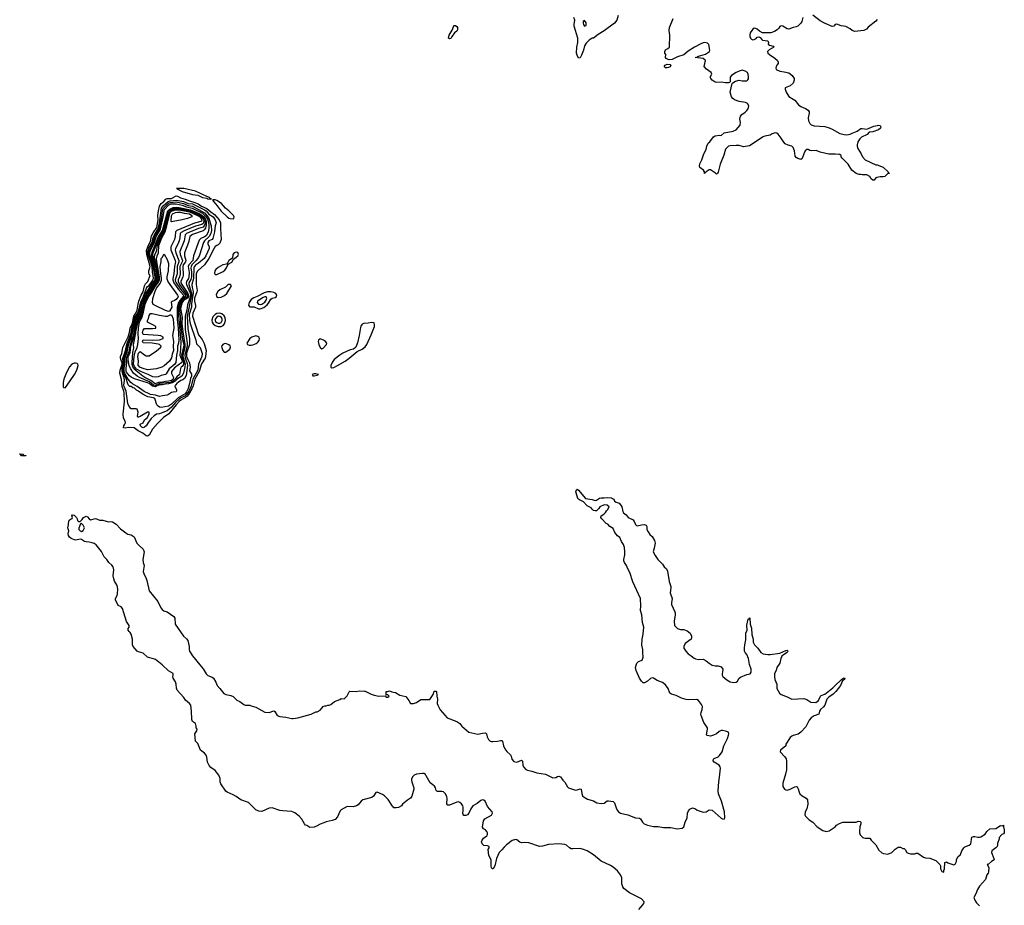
# Model space of a CAD drawing. Header units: inches. Extents: x 2386215 to 2556187, y 580866 to 760840.
# Tile 61 of 203: x 2405026 to 2418142, y 693845 to 705635. Entities that reach past the tile are written whole.
import ezdxf

# ---------------------------------------------------------------- set-up
doc = ezdxf.new("R2010")
doc.units = ezdxf.units.IN
doc.header["$MEASUREMENT"] = 0
for name, color, linetype in [('C4609', 7, 'Continuous'), ('C4619', 7, 'Continuous'), ('C4700', 7, 'Continuous'), ('C4710', 7, 'Continuous')]:
    doc.layers.add(name, color=color, linetype=linetype)

msp = doc.modelspace()

# ---------------------------------------------------------------- linework, layer by layer
at = {"layer": 'C4609', "color": 5, "elevation": 80}
for points in [[(2405050, 699828), (2405042, 699842), (2405026, 699850), (2405030, 699854), (2405070, 699851), (2405078, 699838), (2405110, 699834), (2405110, 699829)], [(2405850, 698926), (2405838, 698922), (2405813, 698867), (2405812, 698850), (2405830, 698832), (2405850, 698822), (2405870, 698834), (2405888, 698870), (2405870, 698906)]]:
    msp.add_lwpolyline(points, close=True, dxfattribs=at)
msp.add_lwpolyline([(2410000, 695155), (2409990, 695164), (2409935, 695255), (2409884, 695304), (2409860, 695320), (2409790, 695351), (2409770, 695349), (2409740, 695300), (2409718, 695282), (2409599, 695250), (2409573, 695230), (2409535, 695185), (2409512, 695168), (2409470, 695158), (2409390, 695162), (2409310, 695118), (2409297, 695103), (2409259, 695021), (2409230, 694989), (2409190, 694973), (2409110, 694956), (2409079, 694941), (2409030, 694927), (2408990, 694903), (2408950, 694886), (2408890, 694883), (2408850, 694909), (2408834, 694914), (2408818, 694930), (2408784, 694990), (2408750, 695030), (2408690, 695076), (2408652, 695092), (2408590, 695100), (2408530, 695101), (2408490, 695108), (2408390, 695143), (2408350, 695139), (2408250, 695096), (2408210, 695100), (2408170, 695115), (2408072, 695212), (2407970, 695249), (2407910, 695294), (2407870, 695316), (2407789, 695350), (2407770, 695366), (2407704, 695464), (2407698, 695490), (2407695, 695535), (2407679, 695579), (2407630, 695638), (2407570, 695681), (2407550, 695707), (2407528, 695750), (2407519, 695819), (2407510, 695844), (2407489, 695870), (2407434, 695910), (2407401, 696001), (2407369, 696030), (2407359, 696130), (2407384, 696170), (2407389, 696190), (2407379, 696210), (2407379, 696230), (2407366, 696266), (2407330, 696294), (2407320, 696320), (2407316, 696430), (2407304, 696510), (2407289, 696530), (2407236, 696576), (2407212, 696610), (2407124, 696710), (2407115, 696735), (2407110, 696790), (2407102, 696822), (2407069, 696870), (2407064, 696890), (2407072, 696910), (2407069, 696930), (2407010, 696965), (2406926, 697046), (2406837, 697117), (2406810, 697128), (2406743, 697143), (2406730, 697150), (2406670, 697203), (2406610, 697219), (2406590, 697230), (2406537, 697290), (2406529, 697311), (2406528, 697388), (2406513, 697453), (2406499, 697479), (2406484, 697490), (2406469, 697510), (2406469, 697530), (2406484, 697550), (2406484, 697570), (2406450, 697624), (2406397, 697797), (2406377, 697817), (2406338, 697838), (2406302, 697910), (2406301, 697930), (2406324, 697970), (2406329, 697990), (2406332, 698052), (2406323, 698103), (2406290, 698162), (2406274, 698210), (2406272, 698230), (2406278, 698310), (2406270, 698350), (2406254, 698374), (2406215, 698410), (2406187, 698447), (2406150, 698485), (2406117, 698557), (2406045, 698645), (2406019, 698660), (2405990, 698670), (2405950, 698679), (2405910, 698682), (2405889, 698690), (2405850, 698715), (2405830, 698719), (2405774, 698706), (2405755, 698710), (2405710, 698728), (2405690, 698746), (2405676, 698770), (2405673, 698790), (2405679, 698830), (2405669, 698870), (2405675, 698910), (2405674, 698930), (2405686, 698974), (2405710, 698992), (2405726, 698994), (2405728, 699010), (2405722, 699030), (2405730, 699042), (2405750, 699038), (2405782, 699010), (2405792, 698990), (2405794, 698970), (2405810, 698954), (2405830, 698954), (2405860, 698980), (2405878, 699010), (2405910, 699026), (2405930, 699016), (2405950, 698991), (2405970, 698978), (2406034, 698994), (2406050, 698991), (2406090, 698971), (2406134, 698974), (2406210, 698951), (2406230, 698954), (2406262, 698950), (2406310, 698921), (2406370, 698858), (2406442, 698802), (2406468, 698788), (2406510, 698777), (2406550, 698751), (2406588, 698668), (2406616, 698636), (2406670, 698586), (2406685, 698550), (2406667, 698450), (2406671, 698411), (2406685, 698370), (2406673, 698290), (2406685, 698250), (2406706, 698210), (2406719, 698170), (2406751, 698030), (2406866, 697890), (2406906, 697806), (2406924, 697784), (2406947, 697767), (2406991, 697750), (2407079, 697690), (2407091, 697670), (2407099, 697590), (2407206, 697426), (2407250, 697391), (2407267, 697370), (2407284, 697290), (2407282, 697250), (2407286, 697230), (2407328, 697168), (2407425, 697045), (2407470, 696995), (2407510, 696925), (2407530, 696906), (2407590, 696882), (2407607, 696867), (2407637, 696817), (2407656, 696770), (2407694, 696730), (2407744, 696664), (2407770, 696650), (2407838, 696638), (2407870, 696627), (2407918, 696578), (2407960, 696560), (2408010, 696518), (2408030, 696511), (2408090, 696511), (2408110, 696501), (2408170, 696485), (2408290, 696418), (2408350, 696412), (2408412, 696432), (2408424, 696424), (2408454, 696370), (2408490, 696358), (2408571, 696351), (2408650, 696332), (2408670, 696332), (2408730, 696341), (2408909, 696391), (2408970, 696422), (2408990, 696422), (2409030, 696442), (2409049, 696471), (2409069, 696491), (2409090, 696502), (2409110, 696502), (2409129, 696511), (2409150, 696511), (2409170, 696518), (2409221, 696559), (2409290, 696585), (2409310, 696598), (2409350, 696592), (2409390, 696634), (2409415, 696685), (2409425, 696695), (2409509, 696691), (2409550, 696701), (2409618, 696698), (2409630, 696696), (2409710, 696655), (2409750, 696644), (2409810, 696631), (2409894, 696634), (2409910, 696614), (2409930, 696614), (2409946, 696630), (2409930, 696646), (2409906, 696646), (2409907, 696687), (2409910, 696692), (2409927, 696693), (2409950, 696702), (2409985, 696685), (2410000, 696683)], dxfattribs=at)
at = {"layer": 'C4619', "color": 5, "elevation": 80}
for points in [[(2410000, 696683), (2410030, 696678), (2410090, 696642), (2410170, 696625), (2410211, 696570), (2410230, 696532), (2410270, 696531), (2410310, 696546), (2410370, 696583), (2410490, 696586), (2410535, 696650), (2410546, 696694), (2410570, 696697), (2410577, 696690), (2410583, 696630), (2410592, 696590), (2410588, 696532), (2410594, 696510), (2410628, 696448), (2410721, 696340), (2410850, 696294), (2410890, 696264), (2410917, 696230), (2411010, 696151), (2411130, 696123), (2411190, 696139), (2411230, 696142), (2411246, 696126), (2411255, 696090), (2411270, 696052), (2411291, 696031), (2411310, 696025), (2411330, 696025), (2411390, 696031), (2411430, 696041), (2411450, 696038), (2411458, 696030), (2411471, 695970), (2411487, 695930), (2411513, 695893), (2411563, 695850), (2411573, 695830), (2411582, 695790), (2411610, 695759), (2411650, 695753), (2411710, 695778), (2411722, 695762), (2411728, 695710), (2411737, 695690), (2411770, 695655), (2411790, 695644), (2411850, 695631), (2411914, 695610), (2412030, 695591), (2412130, 695544), (2412166, 695546), (2412190, 695559), (2412210, 695563), (2412230, 695556), (2412261, 695510), (2412290, 695486), (2412324, 695424), (2412338, 695410), (2412430, 695377), (2412450, 695381), (2412490, 695397), (2412505, 695390), (2412513, 695333), (2412524, 695304), (2412544, 695284), (2412590, 695259), (2412670, 695236), (2412712, 695210), (2412770, 695199), (2412810, 695205), (2412850, 695234), (2412870, 695237), (2412930, 695226), (2412948, 695208), (2412970, 695142), (2412987, 695110), (2413004, 695090), (2413030, 695071), (2413128, 695048), (2413230, 695008), (2413284, 695004), (2413296, 694995), (2413323, 694950), (2413343, 694930), (2413391, 694910), (2413470, 694895), (2413530, 694893), (2413601, 694879), (2413700, 694880), (2413783, 694863), (2413850, 694871), (2413875, 694890), (2413889, 694950), (2413917, 695010), (2413924, 695070), (2413935, 695105), (2413955, 695125), (2413990, 695142), (2414030, 695131), (2414051, 695111), (2414130, 695086), (2414169, 695091), (2414210, 695116), (2414250, 695111), (2414370, 695006), (2414390, 694995), (2414410, 694991), (2414419, 695010), (2414415, 695090), (2414376, 695230), (2414335, 695330), (2414330, 695370), (2414338, 695490), (2414350, 695550), (2414363, 695670), (2414357, 695690), (2414342, 695710), (2414278, 695750), (2414262, 695770), (2414266, 695790), (2414279, 695801), (2414330, 695824), (2414350, 695839), (2414385, 695890), (2414405, 695970), (2414453, 696067), (2414467, 696110), (2414473, 696130), (2414468, 696148), (2414430, 696165), (2414390, 696174), (2414370, 696171), (2414343, 696157), (2414310, 696129), (2414270, 696109), (2414230, 696099), (2414184, 696104), (2414176, 696116), (2414189, 696190), (2414187, 696210), (2414141, 696281), (2414104, 696370), (2414101, 696390), (2414102, 696410), (2414118, 696450), (2414121, 696490), (2414110, 696519), (2414070, 696573), (2414045, 696585), (2413930, 696582), (2413905, 696585), (2413844, 696604), (2413770, 696640), (2413710, 696654), (2413687, 696670), (2413666, 696730), (2413630, 696781), (2413589, 696810), (2413516, 696836), (2413470, 696869), (2413450, 696873), (2413430, 696864), (2413391, 696829), (2413350, 696806), (2413330, 696807), (2413308, 696828), (2413284, 696870), (2413238, 696970), (2413229, 697010), (2413237, 697043), (2413249, 697070), (2413270, 697091), (2413318, 697110), (2413333, 697150), (2413333, 697170), (2413326, 697190), (2413329, 697250), (2413315, 697310), (2413316, 697390), (2413330, 697454), (2413339, 697550), (2413321, 697610), (2413312, 697710), (2413295, 697770), (2413302, 697830), (2413297, 697930), (2413194, 698150), (2413155, 698275), (2413125, 698325), (2413109, 698370), (2413083, 698410), (2413075, 698430), (2413073, 698450), (2413086, 698510), (2413089, 698550), (2413083, 698610), (2413070, 698648), (2413043, 698690), (2413019, 698740), (2412990, 698764), (2412953, 698810), (2412930, 698862), (2412889, 698889), (2412859, 698919), (2412838, 698930), (2412782, 698990), (2412769, 699010), (2412770, 699032), (2412808, 699052), (2412830, 699074), (2412842, 699098), (2412858, 699110), (2412878, 699150), (2412850, 699173), (2412810, 699175), (2412754, 699150), (2412742, 699130), (2412710, 699098), (2412690, 699095), (2412670, 699102), (2412650, 699118), (2412637, 699137), (2412585, 699165), (2412538, 699218), (2412483, 699243), (2412472, 699252), (2412462, 699262), (2412452, 699290), (2412436, 699350), (2412437, 699363), (2412442, 699378), (2412450, 699385), (2412470, 699371), (2412563, 699263), (2412650, 699248), (2412690, 699235), (2412710, 699238), (2412750, 699265), (2412770, 699272), (2412810, 699268), (2412853, 699273), (2412908, 699268), (2412923, 699263), (2412939, 699250), (2412950, 699226), (2412970, 699211), (2413010, 699198), (2413030, 699176), (2413048, 699148), (2413061, 699090), (2413070, 699071), (2413103, 699043), (2413130, 699010), (2413196, 698976), (2413213, 698953), (2413230, 698915), (2413242, 698902), (2413250, 698897), (2413308, 698912), (2413344, 698916), (2413370, 698908), (2413381, 698890), (2413382, 698850), (2413397, 698817), (2413420, 698780), (2413450, 698756), (2413483, 698703), (2413490, 698666), (2413480, 698600), (2413465, 698550), (2413490, 698502), (2413526, 698450), (2413590, 698386), (2413613, 698353), (2413643, 698323), (2413654, 698294), (2413678, 698158), (2413698, 698090), (2413701, 698070), (2413693, 698007), (2413718, 697930), (2413709, 697871), (2413710, 697850), (2413754, 697754), (2413757, 697737), (2413756, 697710), (2413742, 697630), (2413749, 697570), (2413790, 697530), (2413830, 697519), (2413875, 697515), (2413919, 697499), (2413956, 697470), (2413975, 697430), (2413976, 697410), (2413971, 697390), (2413891, 697330), (2413871, 697290), (2413875, 697270), (2413898, 697230), (2413930, 697193), (2413970, 697168), (2414010, 697134), (2414027, 697127), (2414070, 697119), (2414130, 697123), (2414170, 697102), (2414210, 697068), (2414250, 697043), (2414290, 697033), (2414330, 697033), (2414370, 697019), (2414391, 696990), (2414388, 696950), (2414382, 696930), (2414382, 696910), (2414391, 696890), (2414445, 696845), (2414490, 696821), (2414530, 696810), (2414570, 696815), (2414589, 696830), (2414612, 696868), (2414630, 696883), (2414710, 696917), (2414755, 696925), (2414772, 696948), (2414772, 696990), (2414749, 697050), (2414736, 697130), (2414710, 697182), (2414689, 697210), (2414683, 697230), (2414681, 697270), (2414685, 697315), (2414699, 697381), (2414701, 697470), (2414716, 697510), (2414710, 697574), (2414730, 697654), (2414742, 697658), (2414750, 697672), (2414756, 697590), (2414775, 697535), (2414779, 697450), (2414798, 697390), (2414797, 697350), (2414813, 697313), (2414859, 697270), (2414898, 697210), (2414930, 697195), (2414990, 697183), (2415023, 697183), (2415150, 697201), (2415230, 697239), (2415250, 697241), (2415256, 697236), (2415259, 697230), (2415251, 697210), (2415199, 697181), (2415179, 697161), (2415167, 697130), (2415154, 697070), (2415114, 697010), (2415101, 696970), (2415081, 696930), (2415079, 696890), (2415084, 696850), (2415110, 696790), (2415114, 696730), (2415147, 696670), (2415170, 696651), (2415250, 696621), (2415310, 696591), (2415470, 696597), (2415510, 696585), (2415566, 696550), (2415630, 696545), (2415669, 696570), (2415692, 696628), (2415702, 696638), (2415750, 696656), (2415771, 696669), (2415860, 696740), (2415889, 696771), (2415970, 696845), (2415975, 696845), (2415975, 696850), (2415990, 696865), (2416010, 696874), (2416018, 696870), (2416011, 696850), (2415985, 696835), (2415961, 696770), (2415945, 696755), (2415899, 696690), (2415864, 696656), (2415803, 696617), (2415779, 696590), (2415750, 696510), (2415734, 696486), (2415694, 696450), (2415679, 696430), (2415671, 696389), (2415611, 696369), (2415570, 696341), (2415544, 696310), (2415498, 696222), (2415430, 696149), (2415395, 696125), (2415330, 696106), (2415310, 696097), (2415290, 696081), (2415231, 695990), (2415232, 695970), (2415159, 695910), (2415156, 695890), (2415220, 695820), (2415234, 695794), (2415239, 695770), (2415239, 695650), (2415227, 695590), (2415191, 695470), (2415190, 695426), (2415212, 695392), (2415230, 695382), (2415250, 695378), (2415289, 695390), (2415350, 695421), (2415370, 695427), (2415382, 695422), (2415397, 695397), (2415408, 695350), (2415419, 695330), (2415450, 695301), (2415502, 695270), (2415522, 695250), (2415526, 695190), (2415511, 695130), (2415491, 695090), (2415486, 695050), (2415492, 695030), (2415541, 694981), (2415590, 694951), (2415651, 694890), (2415723, 694843), (2415770, 694826), (2415810, 694838), (2415888, 694890), (2415908, 694910), (2415945, 694935), (2415990, 694951), (2416168, 694952), (2416196, 694964), (2416222, 694962), (2416231, 694951), (2416231, 694931), (2416216, 694890), (2416211, 694830), (2416211, 694810), (2416222, 694782), (2416251, 694751), (2416254, 694750), (2416290, 694741), (2416350, 694738), (2416370, 694712), (2416431, 694651), (2416470, 694578), (2416510, 694546), (2416534, 694534), (2416590, 694527), (2416642, 694550), (2416690, 694591), (2416730, 694618), (2416760, 694620), (2416790, 694602), (2416810, 694602), (2416822, 694590), (2416845, 694550), (2416860, 694540), (2416891, 694531), (2416949, 694531), (2416970, 694541), (2416990, 694541), (2417067, 694487), (2417090, 694478), (2417151, 694471), (2417230, 694442), (2417282, 694390), (2417292, 694370), (2417292, 694330), (2417310, 694294), (2417330, 694285), (2417338, 694290), (2417338, 694310), (2417347, 694333), (2417350, 694414), (2417370, 694422), (2417391, 694411), (2417470, 694385), (2417489, 694391), (2417504, 694430), (2417505, 694450), (2417522, 694490), (2417558, 694522), (2417575, 694570), (2417602, 694610), (2417618, 694622), (2417675, 694645), (2417695, 694665), (2417710, 694752), (2417730, 694761), (2417750, 694761), (2417790, 694751), (2417810, 694751), (2417830, 694758), (2417888, 694792), (2417908, 694830), (2417950, 694865), (2418030, 694867), (2418090, 694906), (2418115, 694905), (2418131, 694911), (2418131, 694890), (2418142, 694850), (2418142, 694810), (2418130, 694798), (2418110, 694788), (2418074, 694750), (2418072, 694730), (2418051, 694670), (2418051, 694650), (2418045, 694630), (2418031, 694609), (2417978, 694570), (2417971, 694550), (2418003, 694470), (2418005, 694450), (2417970, 694429), (2417930, 694395), (2417914, 694390), (2417934, 694350), (2417932, 694292), (2417926, 694274), (2417911, 694250), (2417891, 694189), (2417810, 694102), (2417783, 694057), (2417762, 693998), (2417738, 693950), (2417750, 693912), (2417770, 693878), (2417810, 693838)], [(2413274, 693790), (2413329, 693850), (2413341, 693870), (2413344, 693890), (2413309, 693930), (2413150, 694011), (2413075, 694070), (2413060, 694090), (2413045, 694130), (2413047, 694210), (2413031, 694251), (2412990, 694304), (2412930, 694351), (2412894, 694374), (2412773, 694433), (2412670, 694518), (2412587, 694570), (2412538, 694590), (2412490, 694601), (2412396, 694596), (2412370, 694599), (2412351, 694611), (2412310, 694648), (2412290, 694654), (2412210, 694662), (2412070, 694655), (2411990, 694631), (2411950, 694630), (2411810, 694679), (2411750, 694682), (2411710, 694679), (2411690, 694684), (2411650, 694716), (2411630, 694723), (2411586, 694710), (2411510, 694649), (2411480, 694620), (2411450, 694582), (2411412, 694550), (2411376, 694470), (2411357, 694370), (2411331, 694329), (2411326, 694330), (2411310, 694346), (2411305, 694370), (2411307, 694450), (2411277, 694510), (2411268, 694590), (2411278, 694610), (2411278, 694630), (2411258, 694638), (2411210, 694641), (2411185, 694665), (2411179, 694690), (2411187, 694713), (2411203, 694737), (2411248, 694770), (2411258, 694790), (2411258, 694810), (2411248, 694830), (2411230, 694848), (2411203, 694863), (2411190, 694886), (2411203, 694970), (2411222, 694998), (2411313, 695047), (2411324, 695070), (2411322, 695090), (2411259, 695159), (2411225, 695230), (2411210, 695244), (2411190, 695250), (2411170, 695241), (2411119, 695201), (2411064, 695170), (2411036, 695130), (2411010, 695070), (2410990, 695050), (2410970, 695041), (2410942, 695042), (2410932, 695052), (2410927, 695067), (2410933, 695107), (2410933, 695150), (2410927, 695170), (2410910, 695198), (2410890, 695214), (2410870, 695221), (2410850, 695220), (2410750, 695179), (2410730, 695179), (2410724, 695184), (2410718, 695198), (2410721, 695270), (2410716, 695290), (2410696, 695330), (2410670, 695355), (2410650, 695361), (2410590, 695359), (2410583, 695363), (2410574, 695374), (2410564, 695410), (2410550, 695433), (2410531, 695451), (2410495, 695475), (2410441, 695570), (2410430, 695585), (2410410, 695600), (2410390, 695602), (2410310, 695590), (2410282, 695578), (2410261, 695559), (2410247, 695530), (2410244, 695510), (2410248, 695488), (2410277, 695410), (2410277, 695390), (2410250, 695298), (2410231, 695270), (2410190, 695244), (2410125, 695190), (2410110, 695169), (2410074, 695146), (2410039, 695141), (2410010, 695145), (2410000, 695155)]]:
    msp.add_lwpolyline(points, dxfattribs=at)
at = {"layer": 'C4700', "color": 5}
for points, elevation in [([(2406730, 700092), (2406710, 700097), (2406665, 700130), (2406603, 700163), (2406550, 700203), (2406470, 700207), (2406430, 700196), (2406410, 700200), (2406407, 700207), (2406413, 700230), (2406428, 700250), (2406434, 700270), (2406430, 700290), (2406411, 700331), (2406405, 700385), (2406420, 700550), (2406417, 700670), (2406414, 700690), (2406390, 700750), (2406383, 700843), (2406360, 700930), (2406363, 700970), (2406392, 701050), (2406390, 701074), (2406376, 701096), (2406368, 701130), (2406371, 701150), (2406388, 701192), (2406401, 701270), (2406470, 701412), (2406490, 701470), (2406499, 701530), (2406530, 701595), (2406545, 701690), (2406571, 701730), (2406589, 701770), (2406603, 701850), (2406614, 701886), (2406646, 701970), (2406669, 702010), (2406688, 702092), (2406703, 702117), (2406734, 702150), (2406765, 702230), (2406749, 702249), (2406745, 702265), (2406747, 702290), (2406761, 702330), (2406762, 702350), (2406718, 702510), (2406717, 702563), (2406737, 702623), (2406770, 702681), (2406784, 702756), (2406804, 702796), (2406852, 702870), (2406870, 702970), (2406868, 703030), (2406873, 703090), (2406887, 703153), (2406910, 703190), (2406945, 703215), (2406974, 703246), (2406990, 703254), (2407050, 703254), (2407110, 703288), (2407130, 703284), (2407170, 703263), (2407230, 703248), (2407290, 703223), (2407361, 703201), (2407403, 703183), (2407450, 703154), (2407521, 703121), (2407570, 703077), (2407622, 703042), (2407684, 702970), (2407702, 702930), (2407701, 702850), (2407711, 702710), (2407690, 702659), (2407670, 702639), (2407650, 702631), (2407630, 702614), (2407610, 702584), (2407545, 702455), (2407490, 702372), (2407402, 702298), (2407390, 702282), (2407379, 702250), (2407376, 702110), (2407389, 702030), (2407386, 702010), (2407353, 701930), (2407354, 701890), (2407369, 701830), (2407367, 701810), (2407331, 701730), (2407329, 701690), (2407410, 701440), (2407457, 701377), (2407483, 701323), (2407510, 701230), (2407502, 701150), (2407495, 701130), (2407446, 701054), (2407417, 700950), (2407359, 700850), (2407338, 700762), (2407319, 700721), (2407275, 700645), (2407257, 700623), (2407235, 700605), (2407172, 700570), (2407150, 700552), (2407109, 700510), (2407012, 700388), (2406941, 700339), (2406861, 700259), (2406795, 700185), (2406750, 700105)], 80), ([(2407213, 703390), (2407116, 703390), (2407190, 703350), (2407330, 703310), (2407397, 703297), (2407459, 703270), (2407518, 703258), (2407531, 703250), (2407570, 703246), (2407581, 703250), (2407559, 703260), (2407553, 703270), (2407520, 703280), (2407370, 703353)], 120), ([(2406670, 700201), (2406651, 700210), (2406634, 700230), (2406629, 700251), (2406669, 700270), (2406689, 700310), (2406730, 700341), (2406750, 700386), (2406749, 700409), (2406730, 700409), (2406630, 700352), (2406610, 700342), (2406604, 700344), (2406596, 700356), (2406602, 700410), (2406591, 700451), (2406576, 700456), (2406530, 700453), (2406510, 700456), (2406484, 700484), (2406466, 700526), (2406446, 700690), (2406419, 700750), (2406415, 700770), (2406420, 700830), (2406416, 700870), (2406398, 700918), (2406392, 700950), (2406392, 700990), (2406408, 701050), (2406409, 701069), (2406398, 701110), (2406398, 701130), (2406430, 701214), (2406457, 701330), (2406490, 701404), (2406510, 701467), (2406518, 701530), (2406548, 701608), (2406559, 701670), (2406590, 701713), (2406610, 701754), (2406640, 701880), (2406670, 701939), (2406717, 702063), (2406730, 702081), (2406750, 702096), (2406790, 702154), (2406808, 702190), (2406806, 702230), (2406794, 702274), (2406791, 702350), (2406736, 702510), (2406734, 702550), (2406747, 702593), (2406792, 702670), (2406805, 702735), (2406816, 702764), (2406871, 702850), (2406890, 702930), (2406914, 703126), (2406940, 703160), (2407005, 703215), (2407030, 703223), (2407113, 703233), (2407210, 703214), (2407270, 703188), (2407330, 703183), (2407490, 703103), (2407511, 703090), (2407547, 703047), (2407602, 703010), (2407631, 702970), (2407644, 702930), (2407630, 702890), (2407621, 702810), (2407597, 702723), (2407589, 702711), (2407547, 702693), (2407531, 702670), (2407534, 702650), (2407551, 702610), (2407548, 702590), (2407505, 702490), (2407482, 702458), (2407408, 702392), (2407370, 702368), (2407350, 702346), (2407346, 702330), (2407342, 702190), (2407319, 702110), (2407322, 702070), (2407337, 702017), (2407337, 701997), (2407313, 701853), (2407313, 701810), (2407285, 701710), (2407290, 701635), (2407299, 701590), (2407372, 701370), (2407382, 701322), (2407389, 701309), (2407430, 701270), (2407445, 701230), (2407455, 701190), (2407454, 701150), (2407410, 701050), (2407397, 700970), (2407332, 700850), (2407310, 700758), (2407278, 700690), (2407252, 700648), (2407230, 700627), (2407170, 700597), (2407150, 700582), (2407103, 700537), (2407050, 700475), (2406990, 700428), (2406970, 700417), (2406932, 700408), (2406890, 700390), (2406850, 700382), (2406817, 700363), (2406776, 700324), (2406741, 700279), (2406712, 700230), (2406690, 700209)], 60), ([(2406910, 700473), (2406890, 700476), (2406869, 700489), (2406855, 700510), (2406824, 700590), (2406810, 700599), (2406735, 700615), (2406680, 700640), (2406642, 700662), (2406610, 700692), (2406584, 700704), (2406556, 700730), (2406535, 700735), (2406511, 700750), (2406494, 700754), (2406473, 700773), (2406441, 700870), (2406411, 700930), (2406403, 700970), (2406419, 701050), (2406414, 701110), (2406418, 701150), (2406450, 701225), (2406473, 701327), (2406510, 701425), (2406531, 701530), (2406550, 701577), (2406574, 701666), (2406610, 701723), (2406630, 701774), (2406646, 701854), (2406701, 701979), (2406794, 702126), (2406830, 702170), (2406832, 702210), (2406805, 702350), (2406749, 702510), (2406747, 702533), (2406754, 702566), (2406808, 702670), (2406828, 702752), (2406888, 702850), (2406921, 703010), (2406928, 703092), (2406938, 703122), (2407010, 703194), (2407037, 703203), (2407110, 703209), (2407207, 703187), (2407270, 703161), (2407330, 703154), (2407486, 703066), (2407541, 703001), (2407547, 702987), (2407576, 702890), (2407581, 702830), (2407570, 702790), (2407550, 702750), (2407487, 702690), (2407474, 702670), (2407420, 702500), (2407406, 702470), (2407379, 702430), (2407320, 702370), (2407309, 702350), (2407307, 702330), (2407315, 702275), (2407314, 702210), (2407304, 702176), (2407279, 702130), (2407278, 702110), (2407314, 701994), (2407314, 701970), (2407255, 701690), (2407266, 701526), (2407286, 701386), (2407287, 701310), (2407250, 701194), (2407248, 701170), (2407250, 701150), (2407265, 701110), (2407286, 701066), (2407296, 701010), (2407290, 700961), (2407314, 700914), (2407314, 700890), (2407303, 700857), (2407290, 700790), (2407270, 700724), (2407250, 700682), (2407230, 700654), (2407139, 700601), (2407050, 700517), (2407010, 700490)], 40), ([(2406890, 700621), (2406836, 700636), (2406770, 700646), (2406750, 700654), (2406686, 700686), (2406593, 700753), (2406528, 700788), (2406506, 700806), (2406470, 700851), (2406426, 700926), (2406418, 700950), (2406416, 700990), (2406430, 701070), (2406425, 701130), (2406457, 701210), (2406482, 701318), (2406510, 701391), (2406530, 701460), (2406540, 701530), (2406577, 701643), (2406610, 701698), (2406631, 701750), (2406664, 701876), (2406716, 701984), (2406770, 702058), (2406803, 702117), (2406833, 702150), (2406843, 702170), (2406847, 702190), (2406845, 702210), (2406816, 702350), (2406761, 702510), (2406760, 702530), (2406765, 702555), (2406820, 702670), (2406842, 702750), (2406893, 702827), (2406903, 702850), (2406939, 703010), (2406949, 703090), (2406956, 703110), (2407012, 703170), (2407050, 703183), (2407110, 703184), (2407190, 703166), (2407250, 703143), (2407324, 703124), (2407459, 703059), (2407500, 703020), (2407526, 702986), (2407546, 702910), (2407546, 702854), (2407535, 702805), (2407510, 702759), (2407490, 702744), (2407439, 702721), (2407418, 702702), (2407343, 702490), (2407331, 702430), (2407281, 702370), (2407272, 702350), (2407283, 702270), (2407281, 702210), (2407274, 702190), (2407248, 702150), (2407242, 702130), (2407246, 702110), (2407297, 701997), (2407301, 701970), (2407293, 701927), (2407263, 701837), (2407252, 701770), (2407232, 701690), (2407230, 701510), (2407246, 701390), (2407259, 701330), (2407256, 701290), (2407224, 701170), (2407230, 701135), (2407259, 701059), (2407263, 701030), (2407242, 700898), (2407221, 700859), (2407199, 700841), (2407172, 700830), (2407142, 700810), (2407118, 700790), (2407107, 700773), (2407098, 700770), (2407093, 700750), (2407116, 700710), (2407117, 700690), (2407110, 700681), (2407070, 700678), (2407050, 700672), (2407010, 700644), (2406990, 700636), (2406930, 700627)], 20), ([(2407601, 703239), (2407593, 703230), (2407604, 703224), (2407610, 703210), (2407658, 703158), (2407710, 703087), (2407790, 703009), (2407810, 702994), (2407830, 702987), (2407870, 702986), (2407879, 702990), (2407884, 703010), (2407872, 703030), (2407814, 703090), (2407767, 703127), (2407714, 703190), (2407650, 703230), (2407630, 703237)], 120), ([(2406830, 700748), (2406796, 700756), (2406752, 700790), (2406730, 700800), (2406555, 700855), (2406510, 700878), (2406490, 700896), (2406450, 700942), (2406446, 700954), (2406443, 700990), (2406453, 701070), (2406448, 701130), (2406483, 701217), (2406501, 701310), (2406520, 701360), (2406546, 701450), (2406559, 701530), (2406591, 701630), (2406626, 701690), (2406643, 701737), (2406679, 701870), (2406729, 701971), (2406771, 702029), (2406807, 702093), (2406852, 702148), (2406862, 702170), (2406863, 702210), (2406838, 702338), (2406788, 702490), (2406785, 702515), (2406790, 702542), (2406845, 702670), (2406865, 702730), (2406927, 702830), (2407001, 703090), (2407026, 703114), (2407070, 703134), (2407110, 703141), (2407150, 703137), (2407302, 703102), (2407415, 703055), (2407441, 703041), (2407474, 703014), (2407501, 702981), (2407511, 702950), (2407510, 702898), (2407500, 702860), (2407484, 702836), (2407470, 702826), (2407326, 702774), (2407293, 702750), (2407275, 702670), (2407220, 702530), (2407222, 702490), (2407240, 702430), (2407234, 702410), (2407205, 702370), (2407198, 702350), (2407203, 702230), (2407198, 702210), (2407171, 702150), (2407174, 702130), (2407184, 702110), (2407266, 701990), (2407275, 701970), (2407273, 701950), (2407262, 701930), (2407210, 701897), (2407190, 701870), (2407169, 701790), (2407190, 701670), (2407187, 701590), (2407199, 701479), (2407228, 701310), (2407224, 701270), (2407197, 701170), (2407199, 701150), (2407230, 701050), (2407227, 701013), (2407207, 700930), (2407186, 700890), (2407130, 700855), (2407096, 700824), (2407059, 700801), (2407010, 700786), (2406970, 700784), (2406930, 700776), (2406890, 700773)], -20), ([(2406830, 700766), (2406810, 700771), (2406755, 700815), (2406624, 700870), (2406591, 700890), (2406544, 700930), (2406502, 700990), (2406485, 701030), (2406470, 701108), (2406470, 701149), (2406496, 701204), (2406508, 701290), (2406535, 701365), (2406555, 701445), (2406568, 701530), (2406601, 701630), (2406634, 701686), (2406655, 701745), (2406686, 701870), (2406730, 701957), (2406777, 702023), (2406815, 702090), (2406857, 702143), (2406870, 702170), (2406871, 702210), (2406849, 702330), (2406804, 702476), (2406801, 702510), (2406804, 702530), (2406880, 702720), (2406930, 702802), (2406942, 702830), (2406996, 703010), (2407007, 703070), (2407015, 703085), (2407036, 703104), (2407090, 703125), (2407130, 703127), (2407170, 703123), (2407290, 703096), (2407430, 703036), (2407463, 703010), (2407490, 702977), (2407497, 702950), (2407495, 702925), (2407490, 702899), (2407470, 702872), (2407410, 702854), (2407278, 702802), (2407250, 702790), (2407229, 702771), (2407216, 702690), (2407159, 702550), (2407164, 702510), (2407194, 702430), (2407191, 702410), (2407161, 702350), (2407164, 702250), (2407156, 702210), (2407138, 702170), (2407135, 702150), (2407154, 702110), (2407259, 701970), (2407257, 701950), (2407250, 701941), (2407210, 701917), (2407184, 701890), (2407158, 701830), (2407151, 701790), (2407170, 701661), (2407170, 701590), (2407182, 701470), (2407196, 701376), (2407211, 701310), (2407209, 701270), (2407182, 701170), (2407185, 701150), (2407207, 701090), (2407210, 701044), (2407190, 701016), (2407179, 701010), (2407170, 700990), (2407154, 700910), (2407118, 700882), (2407099, 700850), (2407074, 700826), (2407030, 700805), (2406890, 700790)], -40), ([(2406830, 700788), (2406774, 700834), (2406695, 700870), (2406668, 700890), (2406579, 700959), (2406559, 700979), (2406534, 701014), (2406524, 701044), (2406523, 701070), (2406535, 701205), (2406547, 701267), (2406544, 701305), (2406550, 701350), (2406573, 701467), (2406576, 701510), (2406610, 701626), (2406636, 701664), (2406662, 701738), (2406690, 701857), (2406735, 701950), (2406774, 702006), (2406824, 702090), (2406863, 702137), (2406878, 702170), (2406879, 702210), (2406857, 702337), (2406829, 702431), (2406823, 702470), (2406828, 702510), (2406849, 702551), (2406860, 702630), (2406902, 702730), (2406950, 702813), (2407024, 703076), (2407045, 703095), (2407090, 703114), (2407130, 703117), (2407170, 703113), (2407290, 703086), (2407410, 703035), (2407447, 703010), (2407466, 702990), (2407478, 702970), (2407481, 702950), (2407470, 702922), (2407451, 702909), (2407370, 702885), (2407216, 702824), (2407177, 702803), (2407165, 702790), (2407160, 702730), (2407150, 702690), (2407133, 702647), (2407103, 702590), (2407098, 702570), (2407105, 702530), (2407146, 702430), (2407146, 702410), (2407123, 702350), (2407123, 702250), (2407099, 702170), (2407102, 702150), (2407111, 702130), (2407168, 702048), (2407236, 701970), (2407232, 701950), (2407190, 701917), (2407169, 701890), (2407149, 701850), (2407138, 701810), (2407139, 701750), (2407172, 701348), (2407170, 701250), (2407159, 701170), (2407190, 701094), (2407188, 701072), (2407090, 701000), (2407050, 700950), (2407047, 700927), (2407075, 700870), (2407072, 700850), (2407050, 700830), (2407010, 700821), (2406970, 700820), (2406930, 700809), (2406874, 700806)], -60), ([(2406830, 700874), (2406799, 700879), (2406739, 700910), (2406647, 700947), (2406584, 700984), (2406556, 701016), (2406543, 701050), (2406550, 701150), (2406565, 701215), (2406590, 701270), (2406600, 701310), (2406609, 701390), (2406605, 701450), (2406609, 701529), (2406624, 701610), (2406630, 701629), (2406641, 701639), (2406659, 701681), (2406677, 701743), (2406699, 701850), (2406710, 701881), (2406745, 701950), (2406781, 701999), (2406830, 702085), (2406877, 702143), (2406887, 702170), (2406887, 702210), (2406853, 702410), (2406850, 702450), (2406857, 702490), (2406873, 702530), (2406878, 702630), (2406918, 702730), (2406963, 702810), (2406988, 702890), (2407032, 703068), (2407050, 703084), (2407090, 703101), (2407110, 703106), (2407150, 703105), (2407290, 703077), (2407396, 703030), (2407425, 703010), (2407444, 702990), (2407453, 702967), (2407446, 702954), (2407437, 702950), (2407354, 702926), (2407118, 702830), (2407102, 702810), (2407099, 702750), (2407090, 702710), (2407041, 702610), (2407038, 702590), (2407041, 702570), (2407097, 702430), (2407101, 702410), (2407086, 702350), (2407081, 702250), (2407064, 702190), (2407064, 702170), (2407081, 702130), (2407142, 702042), (2407206, 701970), (2407203, 701950), (2407161, 701899), (2407139, 701861), (2407123, 701810), (2407125, 701650), (2407138, 701530), (2407144, 701370), (2407141, 701330), (2407130, 701290), (2407129, 701230), (2407113, 701170), (2407108, 701072), (2407092, 701050), (2407015, 700985), (2406978, 700922), (2406967, 700913), (2406910, 700898), (2406870, 700880)], -80), ([(2407050, 702942), (2407043, 702950), (2407050, 703023), (2407063, 703050), (2407103, 703070), (2407130, 703074), (2407170, 703073), (2407218, 703058), (2407286, 703050), (2407317, 703030), (2407318, 703010), (2407262, 702990), (2407190, 702971), (2407070, 702947)], -120), ([(2407010, 701749), (2406970, 701762), (2406829, 701830), (2406805, 701845), (2406793, 701870), (2406798, 701922), (2406830, 702022), (2406850, 702062), (2406899, 702121), (2406914, 702166), (2406917, 702190), (2406900, 702290), (2406896, 702350), (2406910, 702410), (2406910, 702458), (2406927, 702473), (2406946, 702514), (2406950, 702514), (2406990, 702442), (2407009, 702390), (2407002, 702290), (2406984, 702210), (2406985, 702185), (2407003, 702143), (2407126, 701970), (2407136, 701950), (2407130, 701930), (2407118, 701922), (2407110, 701910), (2407090, 701896), (2407057, 701883), (2407046, 701874), (2407053, 701807), (2407023, 701757)], -120), ([(2407910, 702541), (2407881, 702530), (2407865, 702510), (2407859, 702461), (2407810, 702430), (2407798, 702402), (2407781, 702379), (2407730, 702371), (2407670, 702335), (2407638, 702310), (2407624, 702290), (2407622, 702262), (2407630, 702245), (2407650, 702243), (2407737, 702283), (2407759, 702301), (2407782, 702330), (2407801, 702379), (2407850, 702409), (2407873, 702447), (2407910, 702473), (2407930, 702493), (2407941, 702510), (2407934, 702534)], 120), ([(2407836, 702110), (2407805, 702110), (2407766, 702074), (2407690, 702037), (2407665, 702015), (2407644, 701976), (2407648, 701950), (2407670, 701938), (2407710, 701943), (2407755, 701965), (2407784, 701990), (2407847, 702090)], 120), ([(2408326, 702014), (2408283, 701997), (2408190, 701950), (2408146, 701934), (2408111, 701910), (2408083, 701870), (2408076, 701836), (2408081, 701821), (2408091, 701811), (2408150, 701811), (2408206, 701786), (2408230, 701785), (2408276, 701804), (2408321, 701839), (2408339, 701861), (2408370, 701915), (2408390, 701926), (2408430, 701938), (2408446, 701950), (2408451, 701970), (2408438, 701990), (2408410, 702003), (2408373, 702013)], 120), ([(2408310, 701944), (2408290, 701944), (2408270, 701937), (2408193, 701890), (2408189, 701870), (2408209, 701850), (2408230, 701844), (2408250, 701848), (2408290, 701875), (2408310, 701902), (2408316, 701930)], 140), ([(2406970, 701688), (2406995, 701690), (2407030, 701707), (2407050, 701707), (2407070, 701651), (2407080, 701530), (2407062, 701430), (2407075, 701350), (2407070, 701290), (2407074, 701230), (2407058, 701182), (2407050, 701134), (2407020, 701090), (2406950, 701029), (2406921, 701010), (2406850, 700989), (2406730, 700976), (2406670, 700990), (2406658, 700998), (2406625, 701010), (2406606, 701034), (2406609, 701090), (2406599, 701150), (2406610, 701194), (2406630, 701217), (2406690, 701172), (2406710, 701162), (2406730, 701158), (2406750, 701161), (2406850, 701227), (2406906, 701274), (2406909, 701290), (2406889, 701310), (2406870, 701316), (2406789, 701329), (2406670, 701335), (2406661, 701350), (2406670, 701375), (2406793, 701367), (2406888, 701372), (2406936, 701390), (2406939, 701410), (2406906, 701426), (2406872, 701432), (2406670, 701443), (2406663, 701470), (2406666, 701490), (2406670, 701501), (2406690, 701522), (2406797, 701523), (2406841, 701530), (2406839, 701550), (2406809, 701570), (2406727, 701610), (2406728, 701630), (2406741, 701659), (2406750, 701697), (2406770, 701725), (2406790, 701724), (2406890, 701700)], -120), ([(2407690, 701728), (2407650, 701725), (2407628, 701712), (2407600, 701680), (2407585, 701635), (2407589, 701610), (2407604, 701584), (2407630, 701564), (2407670, 701550), (2407710, 701549), (2407738, 701562), (2407754, 701586), (2407766, 701630), (2407764, 701670), (2407752, 701692), (2407719, 701719)], 120), ([(2407670, 701688), (2407650, 701677), (2407630, 701650), (2407628, 701630), (2407638, 701610), (2407670, 701594), (2407690, 701594), (2407710, 701602), (2407724, 701630), (2407723, 701650), (2407714, 701670), (2407690, 701686)], 140), ([(2409710, 701605), (2409670, 701593), (2409610, 701589), (2409590, 701581), (2409570, 701554), (2409564, 701536), (2409550, 701430), (2409526, 701334), (2409503, 701277), (2409472, 701250), (2409430, 701239), (2409330, 701196), (2409290, 701169), (2409217, 701110), (2409187, 701070), (2409171, 701030), (2409172, 701010), (2409182, 701002), (2409210, 701007), (2409261, 701030), (2409360, 701090), (2409415, 701130), (2409521, 701219), (2409590, 701250), (2409630, 701282), (2409652, 701310), (2409710, 701438), (2409751, 701550), (2409754, 701575), (2409750, 701598)], 120), ([(2407770, 701324), (2407750, 701322), (2407730, 701311), (2407721, 701299), (2407716, 701290), (2407718, 701270), (2407732, 701230), (2407748, 701210), (2407770, 701209), (2407825, 701250), (2407834, 701274), (2407830, 701292), (2407810, 701305)], 120), ([(2408170, 701426), (2408117, 701410), (2408091, 701390), (2408052, 701330), (2408060, 701310), (2408081, 701301), (2408110, 701300), (2408130, 701306), (2408174, 701326), (2408197, 701343), (2408214, 701366), (2408219, 701390), (2408210, 701410), (2408199, 701419)], 120), ([(2409030, 701388), (2409005, 701370), (2409000, 701350), (2409010, 701311), (2409030, 701271), (2409050, 701255), (2409070, 701261), (2409114, 701310), (2409119, 701330), (2409101, 701350), (2409072, 701370)], 120), ([(2405770, 701064), (2405750, 701064), (2405721, 701050), (2405690, 701015), (2405650, 700937), (2405616, 700850), (2405606, 700806), (2405607, 700747), (2405610, 700738), (2405630, 700735), (2405650, 700757), (2405756, 700910), (2405789, 700970), (2405807, 701030), (2405799, 701050), (2405790, 701057)], 120), ([(2408970, 700922), (2408950, 700922), (2408922, 700910), (2408933, 700893), (2408950, 700892), (2408990, 700905), (2409006, 700910)], 120)]:
    msp.add_lwpolyline(points, close=True, dxfattribs=dict(at, elevation=elevation))
at = {"layer": 'C4710', "color": 5, "elevation": 80}
for points in [[(2412999, 705690), (2412982, 705630), (2412950, 705590), (2412810, 705487), (2412730, 705437), (2412670, 705388), (2412650, 705388), (2412610, 705362), (2412570, 705324), (2412550, 705288), (2412537, 705230), (2412510, 705162), (2412490, 705129), (2412470, 705122), (2412450, 705164), (2412444, 705190), (2412447, 705270), (2412461, 705330), (2412463, 705370), (2412461, 705390), (2412414, 705550), (2412412, 705570), (2412420, 705630), (2412406, 705666)], [(2415456, 705664), (2415443, 705610), (2415433, 705587), (2415393, 705547), (2415370, 705539), (2415330, 705532), (2415270, 705509), (2415250, 705513), (2415190, 705549), (2415170, 705553), (2415150, 705544), (2415137, 705523), (2415118, 705502), (2415080, 705480), (2415030, 705462), (2414970, 705458), (2414922, 705462), (2414881, 705481), (2414848, 705510), (2414830, 705519), (2414810, 705522), (2414790, 705508), (2414758, 705462), (2414750, 705430), (2414754, 705410), (2414762, 705390), (2414776, 705376), (2414790, 705369), (2414810, 705370), (2414835, 705385), (2414850, 705401), (2414870, 705406), (2414890, 705396), (2414911, 705370), (2414923, 705363), (2414992, 705352), (2414999, 705330), (2414997, 705310), (2415016, 705296), (2415062, 705282), (2415071, 705271), (2415010, 705236), (2414989, 705210), (2414994, 705190), (2415013, 705170), (2415083, 705123), (2415122, 705090), (2415131, 705069), (2415128, 705050), (2415110, 705029), (2415102, 705010), (2415098, 704990), (2415105, 704970), (2415152, 704950), (2415210, 704943), (2415270, 704927), (2415290, 704915), (2415316, 704890), (2415341, 704850), (2415341, 704830), (2415330, 704789), (2415290, 704754), (2415225, 704730), (2415221, 704710), (2415235, 704670), (2415270, 704611), (2415330, 704579), (2415350, 704563), (2415401, 704501), (2415430, 704481), (2415493, 704453), (2415531, 704430), (2415541, 704410), (2415543, 704390), (2415531, 704330), (2415535, 704290), (2415551, 704251), (2415570, 704236), (2415610, 704221), (2415750, 704211), (2415810, 704196), (2415850, 704178), (2415950, 704121), (2416010, 704106), (2416044, 704104), (2416088, 704110), (2416115, 704125), (2416182, 704150), (2416230, 704185), (2416250, 704186), (2416310, 704176), (2416403, 704217), (2416470, 704230), (2416490, 704225), (2416499, 704210), (2416491, 704190), (2416467, 704170), (2416390, 704140), (2416344, 704136), (2416313, 704107), (2416238, 704070), (2416218, 704050), (2416193, 704010), (2416182, 703970), (2416182, 703950), (2416190, 703922), (2416236, 703850), (2416251, 703810), (2416287, 703770), (2416430, 703702), (2416450, 703702), (2416530, 703671), (2416594, 703610), (2416598, 703598), (2416610, 703594), (2416610, 703586), (2416590, 703586), (2416552, 703548), (2416530, 703542), (2416490, 703544), (2416446, 703534), (2416430, 703529), (2416410, 703498), (2416390, 703498), (2416370, 703518), (2416350, 703548), (2416310, 703568), (2416249, 703569), (2416230, 703575), (2416210, 703575), (2416169, 703589), (2416109, 703630), (2416062, 703710), (2415982, 703790), (2415969, 703810), (2415968, 703828), (2415955, 703835), (2415950, 703846), (2415939, 703841), (2415887, 703847), (2415804, 703844), (2415690, 703870), (2415635, 703895), (2415570, 703888), (2415550, 703894), (2415530, 703909), (2415510, 703909), (2415490, 703890), (2415471, 703850), (2415450, 703789), (2415430, 703776), (2415390, 703785), (2415370, 703799), (2415357, 703817), (2415345, 703890), (2415330, 703935), (2415310, 703951), (2415264, 703964), (2415223, 703983), (2415203, 704003), (2415170, 704058), (2415130, 704109), (2415110, 704123), (2415090, 704129), (2415050, 704117), (2415021, 704099), (2414950, 704086), (2414930, 704076), (2414746, 703954), (2414670, 703943), (2414610, 703961), (2414570, 703962), (2414490, 703956), (2414470, 703950), (2414444, 703930), (2414427, 703910), (2414407, 703830), (2414355, 703710), (2414330, 703606), (2414322, 703590), (2414310, 703578), (2414294, 703594), (2414230, 703635), (2414210, 703635), (2414172, 703610), (2414150, 703588), (2414147, 703610), (2414135, 703630), (2414086, 703666), (2414081, 703690), (2414086, 703714), (2414113, 703770), (2414138, 703850), (2414172, 703908), (2414179, 703950), (2414199, 703990), (2414219, 704010), (2414266, 704074), (2414289, 704091), (2414350, 704096), (2414370, 704092), (2414409, 704131), (2414530, 704151), (2414570, 704168), (2414623, 704230), (2414626, 704266), (2414619, 704310), (2414629, 704351), (2414646, 704374), (2414690, 704405), (2414713, 704427), (2414729, 704450), (2414738, 704490), (2414720, 704520), (2414693, 704533), (2414610, 704544), (2414550, 704569), (2414527, 704587), (2414509, 704609), (2414489, 704670), (2414515, 704785), (2414524, 704796), (2414563, 704817), (2414610, 704831), (2414650, 704822), (2414690, 704820), (2414710, 704823), (2414726, 704834), (2414733, 704847), (2414735, 704870), (2414732, 704910), (2414723, 704930), (2414690, 704952), (2414650, 704961), (2414611, 704950), (2414571, 704930), (2414510, 704893), (2414491, 704870), (2414492, 704808), (2414482, 704798), (2414466, 704794), (2414430, 704793), (2414370, 704803), (2414310, 704797), (2414290, 704805), (2414252, 704832), (2414233, 704850), (2414225, 704870), (2414245, 704910), (2414239, 704930), (2414176, 704976), (2414142, 705010), (2414162, 705090), (2414157, 705097), (2414130, 705119), (2414026, 705130), (2414045, 705135), (2414068, 705150), (2414162, 705178), (2414215, 705210), (2414221, 705230), (2414207, 705307), (2414190, 705323), (2414170, 705329), (2414142, 705330), (2414110, 705318), (2414015, 705270), (2413930, 705218), (2413874, 705166), (2413790, 705142), (2413717, 705103), (2413679, 705099), (2413663, 705103), (2413638, 705118), (2413629, 705130), (2413633, 705170), (2413621, 705190), (2413619, 705210), (2413630, 705236), (2413658, 705250), (2413682, 705270), (2413685, 705430), (2413677, 705490), (2413684, 705530), (2413733, 705650)], [(2416450, 705639), (2416430, 705615), (2416330, 705535), (2416305, 705510), (2416270, 705493), (2416150, 705478), (2416115, 705490), (2416090, 705513), (2416030, 705544), (2415970, 705553), (2415910, 705577), (2415890, 705572), (2415870, 705549), (2415850, 705546), (2415748, 705588), (2415690, 705619), (2415590, 705695)]]:
    msp.add_lwpolyline(points, dxfattribs=at)
for points in [[(2410750, 705382), (2410738, 705390), (2410747, 705430), (2410785, 705495), (2410807, 705553), (2410810, 705558), (2410830, 705559), (2410850, 705545), (2410859, 705530), (2410860, 705500), (2410850, 705483), (2410819, 705461), (2410785, 705415), (2410770, 705384)], [(2412550, 705626), (2412531, 705610), (2412531, 705590), (2412536, 705570), (2412550, 705547), (2412570, 705558), (2412574, 705570), (2412570, 705595)], [(2413650, 704993), (2413630, 704994), (2413609, 705010), (2413625, 705030), (2413650, 705045), (2413690, 705039), (2413699, 705030), (2413690, 705009), (2413670, 704997)]]:
    msp.add_lwpolyline(points, close=True, dxfattribs=at)

doc.saveas('drawing.dxf')
